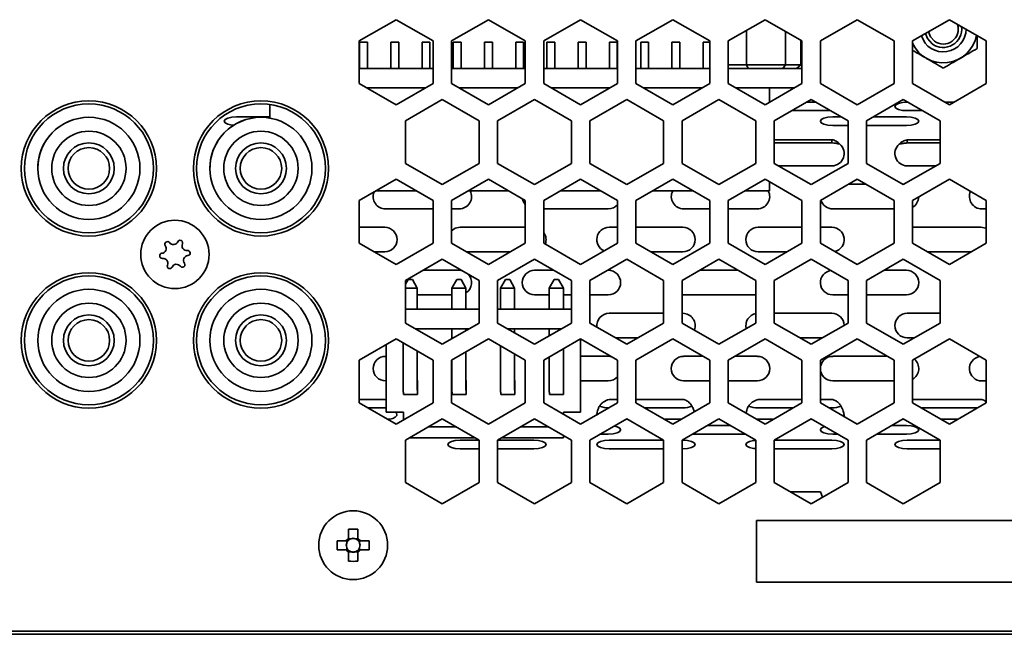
# Model space of a CAD drawing. Header units: millimetres. Extents: x -84 to 806, y -145 to 511.
# Tile 35 of 43: x 737 to 764, y 254 to 270. Entities that reach past the tile are written whole.
import ezdxf

# ---------------------------------------------------------------- set-up
doc = ezdxf.new("R2010")
doc.units = ezdxf.units.MM

msp = doc.modelspace()

# ---------------------------------------------------------------- linework, layer by layer
at = {"color": 7, "linetype": 'Continuous', "lineweight": 35}
for p, q in [((746.0368, 269.8565), (747.0368, 270.4338)), ((747.0368, 270.4338), (748.0368, 269.8565)), ((748.5368, 269.8565), (749.5368, 270.4338)), ((749.5368, 270.4338), (750.5368, 269.8565)), ((751.0368, 269.8565), (752.0368, 270.4338)), ((752.0368, 270.4338), (753.0368, 269.8565)), ((753.5368, 269.8565), (754.5368, 270.4338)), ((754.5368, 270.4338), (755.5368, 269.8565)), ((756.0368, 269.8565), (757.0368, 270.4338)), ((757.0368, 270.4338), (758.0368, 269.8565)), ((758.5368, 269.8565), (759.5368, 270.4338)), ((759.5368, 270.4338), (760.5368, 269.8565)), ((761.0368, 269.8565), (762.0368, 270.4338)), ((762.0368, 270.4338), (763.0368, 269.8565)), ((756.5377, 269.2125), (756.5377, 270.1457)), ((757.5886, 269.2125), (757.5886, 270.1153)), ((746.0368, 268.7018), (746.0368, 269.8565)), ((746.0455, 269.8237), (746.0455, 269.8237)), ((746.0455, 269.8237), (746.2588, 269.8237)), ((746.2588, 269.8237), (746.0455, 269.8237)), ((746.0455, 269.8237), (746.0455, 269.1125)), ((746.2588, 269.8237), (746.2588, 269.8237)), ((746.2588, 269.8237), (746.2588, 269.1125)), ((746.2588, 269.8237), (746.2588, 269.1125)), ((746.8922, 269.8237), (746.8922, 269.8237)), ((746.8922, 269.8237), (747.1055, 269.8237)), ((747.1055, 269.8237), (746.8922, 269.8237)), ((746.8922, 269.8237), (746.8922, 269.1125)), ((747.1055, 269.8237), (747.1055, 269.8237)), ((747.1055, 269.8237), (747.1055, 269.1125)), ((747.1055, 269.8237), (747.1055, 269.1125)), ((747.9522, 269.8237), (747.7388, 269.8237)), ((747.7388, 269.8237), (747.7388, 269.1125)), ((747.7388, 269.8237), (747.7388, 269.8237)), ((747.7388, 269.8237), (747.9522, 269.8237)), ((747.9522, 269.8237), (747.9522, 269.1125)), ((747.9522, 269.8237), (747.9522, 269.8237)), ((747.9522, 269.8237), (747.9522, 269.1125)), ((748.0368, 269.8565), (748.0368, 268.7018)), ((748.5368, 268.7018), (748.5368, 269.8565)), ((748.5855, 269.8237), (748.5855, 269.8237)), ((748.5855, 269.8237), (748.7988, 269.8237)), ((748.7988, 269.8237), (748.5855, 269.8237)), ((748.5855, 269.8237), (748.5855, 269.1125)), ((748.7988, 269.8237), (748.7988, 269.8237)), ((748.7988, 269.8237), (748.7988, 269.1125)), ((748.7988, 269.8237), (748.7988, 269.1125)), ((749.6455, 269.8237), (749.4322, 269.8237)), ((749.4322, 269.8237), (749.4322, 269.1125)), ((749.4322, 269.8237), (749.4322, 269.8237)), ((749.4322, 269.8237), (749.6455, 269.8237)), ((749.6455, 269.8237), (749.6455, 269.1125)), ((749.6455, 269.8237), (749.6455, 269.8237)), ((749.6455, 269.8237), (749.6455, 269.1125)), ((750.4922, 269.8237), (750.2788, 269.8237)), ((750.2788, 269.8237), (750.2788, 269.1125)), ((750.2788, 269.8237), (750.2788, 269.8237)), ((750.2788, 269.8237), (750.4922, 269.8237)), ((750.4922, 269.8237), (750.4922, 269.1125)), ((750.4922, 269.8237), (750.4922, 269.8237)), ((750.4922, 269.8237), (750.4922, 269.1125)), ((750.5368, 269.8565), (750.5368, 268.7018)), ((751.0368, 268.7018), (751.0368, 269.8565)), ((751.1255, 269.8237), (751.1255, 269.8237)), ((751.1255, 269.8237), (751.3388, 269.8237)), ((751.3388, 269.8237), (751.1255, 269.8237)), ((751.1255, 269.8237), (751.1255, 269.1125)), ((751.3388, 269.8237), (751.3388, 269.8237)), ((751.3388, 269.8237), (751.3388, 269.1125)), ((751.3388, 269.8237), (751.3388, 269.1125)), ((751.9722, 269.8237), (751.9722, 269.8237)), ((751.9722, 269.8237), (752.1855, 269.8237)), ((752.1855, 269.8237), (751.9722, 269.8237)), ((751.9722, 269.8237), (751.9722, 269.1125)), ((752.1855, 269.8237), (752.1855, 269.8237)), ((752.1855, 269.8237), (752.1855, 269.1125)), ((752.1855, 269.8237), (752.1855, 269.1125)), ((753.0322, 269.8237), (752.8188, 269.8237)), ((752.8188, 269.8237), (752.8188, 269.1125)), ((752.8188, 269.8237), (752.8188, 269.8237)), ((752.8188, 269.8237), (753.0322, 269.8237)), ((753.0322, 269.8237), (753.0322, 269.1125)), ((753.0322, 269.8237), (753.0322, 269.8237)), ((753.0322, 269.8237), (753.0322, 269.1125)), ((753.0368, 269.8565), (753.0368, 268.7018)), ((753.5368, 268.7018), (753.5368, 269.8565)), ((753.6655, 269.8237), (753.6655, 269.8237)), ((753.6655, 269.8237), (753.8788, 269.8237)), ((753.8788, 269.8237), (753.6655, 269.8237)), ((753.6655, 269.8237), (753.6655, 269.1125)), ((753.8788, 269.8237), (753.8788, 269.8237)), ((753.8788, 269.8237), (753.8788, 269.1125)), ((753.8788, 269.8237), (753.8788, 269.1125)), ((754.7255, 269.8237), (754.5122, 269.8237)), ((754.5122, 269.8237), (754.5122, 269.1125)), ((754.5122, 269.8237), (754.5122, 269.8237)), ((754.5122, 269.8237), (754.7255, 269.8237)), ((754.7255, 269.8237), (754.7255, 269.1125)), ((754.7255, 269.8237), (754.7255, 269.8237)), ((754.7255, 269.8237), (754.7255, 269.1125)), ((755.5368, 269.8237), (755.3588, 269.8237)), ((755.3588, 269.8237), (755.3588, 269.1125)), ((755.3588, 269.8237), (755.3588, 269.8237)), ((755.3588, 269.8237), (755.5368, 269.8237)), ((755.5368, 269.8565), (755.5368, 268.7018)), ((756.0368, 268.7018), (756.0368, 269.8565)), ((758.0044, 269.2125), (758.0044, 269.8752)), ((758.0368, 269.8565), (758.0368, 268.7018)), ((758.5368, 268.7018), (758.5368, 269.8565)), ((760.5368, 269.8565), (760.5368, 268.7018)), ((761.0368, 268.7018), (761.0368, 269.8565)), ((763.0368, 269.8565), (763.0368, 268.7018)), ((748.0368, 269.1125), (746.0368, 269.1125)), ((750.5368, 269.1125), (748.5368, 269.1125)), ((753.0368, 269.1125), (751.0368, 269.1125)), ((755.5368, 269.1125), (753.5368, 269.1125)), ((756.0368, 269.2125), (756.5377, 269.2125)), ((758.0368, 269.1125), (756.0368, 269.1125)), ((756.5377, 269.2125), (757.5886, 269.2125)), ((756.5377, 269.2125), (756.5831, 269.1125)), ((757.5886, 269.2125), (757.5193, 269.1125)), ((757.5886, 269.2125), (758.0044, 269.2125)), ((758.0044, 269.2125), (757.8897, 269.1125)), ((747.0368, 268.1244), (746.0368, 268.7018)), ((747.83, 268.5823), (746.2437, 268.5823)), ((748.0368, 268.7018), (747.0368, 268.1244)), ((749.5368, 268.1244), (748.5368, 268.7018)), ((750.33, 268.5823), (748.7437, 268.5823)), ((750.5368, 268.7018), (749.5368, 268.1244)), ((752.0368, 268.1244), (751.0368, 268.7018)), ((752.83, 268.5823), (751.2437, 268.5823)), ((753.0368, 268.7018), (752.0368, 268.1244)), ((754.5368, 268.1244), (753.5368, 268.7018)), ((755.33, 268.5823), (753.7437, 268.5823)), ((755.5368, 268.7018), (754.5368, 268.1244)), ((757.0368, 268.1244), (756.0368, 268.7018)), ((757.83, 268.5823), (756.2437, 268.5823)), ((758.0368, 268.7018), (757.0368, 268.1244)), ((757.1588, 268.1949), (757.1588, 268.5823)), ((757.1588, 268.1949), (757.1588, 268.5823)), ((759.5368, 268.1244), (758.5368, 268.7018)), ((760.5368, 268.7018), (759.5368, 268.1244)), ((762.0368, 268.1244), (761.0368, 268.7018)), ((763.0368, 268.7018), (762.0368, 268.1244)), ((743.6122, 267.764), (743.6122, 268.1326)), ((747.2868, 267.6914), (748.2868, 268.2688)), ((748.2868, 268.2688), (749.2868, 267.6914)), ((749.7868, 267.6914), (750.7868, 268.2688)), ((750.7868, 268.2688), (751.7868, 267.6914)), ((752.2868, 267.6914), (753.2868, 268.2688)), ((753.2868, 268.2688), (754.2868, 267.6914)), ((754.7868, 267.6914), (755.7868, 268.2688)), ((755.7868, 268.2688), (756.7868, 267.6914)), ((757.2868, 267.6914), (758.2868, 268.2688)), ((758.158, 268.1944), (758.4157, 268.1944)), ((758.2868, 268.2688), (759.2868, 267.6914)), ((759.7868, 267.6914), (760.7868, 268.2688)), ((760.7868, 268.2688), (761.7868, 267.6914)), ((760.8917, 268.1944), (760.9157, 268.1944)), ((761.9157, 268.1944), (762.158, 268.1944)), ((742.7052, 267.7953), (743.6122, 267.7953)), ((757.763, 267.9664), (758.8106, 267.9664)), ((758.871, 267.7953), (759.1068, 267.7953)), ((759.9668, 267.7953), (760.871, 267.7953)), ((760.8917, 267.9664), (761.3106, 267.9664)), ((747.2868, 266.5367), (747.2868, 267.6914)), ((749.2868, 267.6914), (749.2868, 266.5367)), ((749.7868, 266.5367), (749.7868, 267.6914)), ((751.7868, 267.6914), (751.7868, 266.5367)), ((752.2868, 266.5367), (752.2868, 267.6914)), ((754.2868, 267.6914), (754.2868, 266.5367)), ((754.7868, 266.5367), (754.7868, 267.6914)), ((756.7868, 267.6914), (756.7868, 266.5367)), ((757.2868, 266.5367), (757.2868, 267.6914)), ((758.871, 267.5673), (759.2868, 267.5673)), ((759.2868, 267.6914), (759.2868, 266.5367)), ((759.7868, 266.5367), (759.7868, 267.6914)), ((759.7868, 267.5673), (760.871, 267.5673)), ((761.7868, 267.6914), (761.7868, 266.5367)), ((757.2868, 267.1788), (758.8503, 267.1788)), ((757.2868, 267.0909), (758.8503, 267.0909)), ((758.8503, 267.0909), (758.8503, 267.1788)), ((760.8917, 267.1788), (761.7868, 267.1788)), ((760.8917, 267.0909), (760.8917, 267.1788)), ((760.8917, 267.0909), (761.7868, 267.0909)), ((748.2868, 265.9594), (747.2868, 266.5367)), ((749.2868, 266.5367), (748.2868, 265.9594)), ((750.7868, 265.9594), (749.7868, 266.5367)), ((751.7868, 266.5367), (750.7868, 265.9594)), ((753.2868, 265.9594), (752.2868, 266.5367)), ((754.2868, 266.5367), (753.2868, 265.9594)), ((755.7868, 265.9594), (754.7868, 266.5367)), ((756.7868, 266.5367), (755.7868, 265.9594)), ((758.2868, 265.9594), (757.2868, 266.5367)), ((757.4039, 266.4691), (758.8503, 266.4691)), ((759.2868, 266.5367), (758.2868, 265.9594)), ((760.7868, 265.9594), (759.7868, 266.5367)), ((761.7868, 266.5367), (760.7868, 265.9594)), ((760.8917, 266.4691), (761.6698, 266.4691)), ((737.32, 266.4012), (737.32, 266.4012)), ((740.0886, 266.4012), (740.0886, 266.4012)), ((741.9851, 266.4012), (741.9851, 266.4012)), ((744.7537, 266.4012), (744.7537, 266.4012)), ((746.0368, 265.5263), (747.0368, 266.1037)), ((747.0368, 266.1037), (748.0368, 265.5263)), ((748.5368, 265.5263), (749.5368, 266.1037)), ((749.5368, 266.1037), (750.5368, 265.5263)), ((751.0368, 265.5263), (752.0368, 266.1037)), ((752.0368, 266.1037), (753.0368, 265.5263)), ((753.5368, 265.5263), (754.5368, 266.1037)), ((754.5368, 266.1037), (755.5368, 265.5263)), ((756.0368, 265.5263), (757.0368, 266.1037)), ((757.0368, 266.1037), (758.0368, 265.5263)), ((757.1588, 265.7904), (757.1588, 266.0333)), ((757.1588, 265.7904), (757.1588, 266.0333)), ((758.5368, 265.5263), (759.5368, 266.1037)), ((759.3037, 265.9691), (759.7699, 265.9691)), ((759.5368, 266.1037), (760.5368, 265.5263)), ((760.7699, 265.9691), (760.8037, 265.9691)), ((761.0368, 265.5263), (762.0368, 266.1037)), ((762.0368, 266.1037), (763.0368, 265.5263)), ((747.5795, 265.7904), (746.4942, 265.7904)), ((750.0795, 265.7904), (748.9942, 265.7904)), ((752.5795, 265.7904), (751.4942, 265.7904)), ((755.0795, 265.7904), (753.9942, 265.7904)), ((757.1588, 265.7904), (756.4942, 265.7904)), ((757.1588, 265.7904), (757.1588, 265.7904)), ((746.0368, 264.3716), (746.0368, 265.5263)), ((748.0368, 265.5263), (748.0368, 264.3716)), ((748.5368, 264.3716), (748.5368, 265.5263)), ((750.5368, 265.5263), (750.5368, 264.3716)), ((751.0368, 264.3716), (751.0368, 265.5263)), ((753.0368, 265.5263), (753.0368, 264.3716)), ((753.5368, 264.3716), (753.5368, 265.5263)), ((755.5368, 265.5263), (755.5368, 264.3716)), ((756.0368, 264.3716), (756.0368, 265.5263)), ((758.0368, 265.5263), (758.0368, 264.3716)), ((758.5368, 264.3716), (758.5368, 265.5263)), ((760.5368, 265.5263), (760.5368, 264.3716)), ((761.0368, 264.3716), (761.0368, 265.5263)), ((763.0368, 265.5263), (763.0368, 264.3716)), ((746.7467, 265.3025), (748.0368, 265.3025)), ((748.5368, 265.3025), (748.7467, 265.3025)), ((751.0368, 265.3025), (752.7881, 265.3025)), ((754.8296, 265.3025), (755.5368, 265.3025)), ((756.0368, 265.3025), (756.8296, 265.3025)), ((758.871, 265.3025), (760.5368, 265.3025)), ((762.9125, 265.3025), (763.0368, 265.3025)), ((746.0368, 264.8025), (746.7259, 264.8025)), ((748.7674, 264.8025), (750.5368, 264.8025)), ((752.8088, 264.8025), (753.0368, 264.8025)), ((753.5368, 264.8025), (754.8088, 264.8025)), ((756.8503, 264.8025), (758.0368, 264.8025)), ((758.5368, 264.8025), (758.8503, 264.8025)), ((761.0368, 264.8025), (762.8917, 264.8025)), ((747.0368, 263.7943), (746.0368, 264.3716)), ((748.0368, 264.3716), (747.0368, 263.7943)), ((749.5368, 263.7943), (748.5368, 264.3716)), ((750.5368, 264.3716), (749.5368, 263.7943)), ((752.0368, 263.7943), (751.0368, 264.3716)), ((753.0368, 264.3716), (752.0368, 263.7943)), ((754.5368, 263.7943), (753.5368, 264.3716)), ((755.5368, 264.3716), (754.5368, 263.7943)), ((757.0368, 263.7943), (756.0368, 264.3716)), ((758.0368, 264.3716), (757.0368, 263.7943)), ((759.5368, 263.7943), (758.5368, 264.3716)), ((760.5368, 264.3716), (759.5368, 263.7943)), ((762.0368, 263.7943), (761.0368, 264.3716)), ((763.0368, 264.3716), (762.0368, 263.7943)), ((746.4453, 264.1358), (746.7259, 264.1358)), ((748.9453, 264.1358), (750.1283, 264.1358)), ((753.9453, 264.1358), (754.8088, 264.1358)), ((756.8503, 264.1358), (757.6283, 264.1358)), ((761.4453, 264.1358), (762.6283, 264.1358)), ((747.2868, 263.3613), (748.2868, 263.9386)), ((748.2868, 263.9386), (749.2868, 263.3613)), ((749.7868, 263.3613), (750.7868, 263.9386)), ((750.7868, 263.9386), (751.7868, 263.3613)), ((752.2868, 263.3613), (753.2868, 263.9386)), ((753.2868, 263.9386), (754.2868, 263.3613)), ((754.7868, 263.3613), (755.7868, 263.9386)), ((755.7868, 263.9386), (756.7868, 263.3613)), ((757.2868, 263.3613), (758.2868, 263.9386)), ((758.2868, 263.9386), (759.2868, 263.3613)), ((759.7868, 263.3613), (760.7868, 263.9386)), ((760.7868, 263.9386), (761.7868, 263.3613)), ((747.7623, 263.6358), (748.7467, 263.6358)), ((748.8295, 263.6253), (748.7467, 263.6358)), ((750.7881, 263.6358), (751.3114, 263.6358)), ((752.7623, 263.6358), (752.7881, 263.6358)), ((755.2623, 263.6358), (756.3114, 263.6358)), ((760.2623, 263.6358), (760.871, 263.6358)), ((747.3619, 263.3889), (747.2868, 263.2576)), ((747.2868, 262.2066), (747.2868, 263.3613)), ((747.3619, 263.3889), (747.4752, 263.3889)), ((747.4752, 263.3889), (747.3619, 263.3889)), ((747.3619, 263.3889), (747.3619, 263.3889)), ((747.6085, 263.1555), (747.4752, 263.3889)), ((747.4752, 263.3889), (747.4752, 263.3889)), ((747.6085, 263.1555), (747.4752, 263.3889)), ((748.6819, 263.3889), (748.5485, 263.1555)), ((748.6819, 263.3889), (748.7952, 263.3889)), ((748.7952, 263.3889), (748.6819, 263.3889)), ((748.6819, 263.3889), (748.6819, 263.3889)), ((748.9285, 263.1555), (748.7952, 263.3889)), ((748.7952, 263.3889), (748.7952, 263.3889)), ((748.9285, 263.1555), (748.7952, 263.3889)), ((749.2868, 263.3613), (749.2868, 262.2066)), ((749.7868, 262.2066), (749.7868, 263.3613)), ((750.0019, 263.3889), (749.8685, 263.1555)), ((750.0019, 263.3889), (750.1152, 263.3889)), ((750.1152, 263.3889), (750.0019, 263.3889)), ((750.0019, 263.3889), (750.0019, 263.3889)), ((750.2485, 263.1555), (750.1152, 263.3889)), ((750.1152, 263.3889), (750.1152, 263.3889)), ((750.2485, 263.1555), (750.1152, 263.3889)), ((751.1885, 263.1555), (751.3219, 263.3889)), ((751.3219, 263.3889), (751.4352, 263.3889)), ((751.4352, 263.3889), (751.3219, 263.3889)), ((751.3219, 263.3889), (751.3219, 263.3889)), ((751.4352, 263.3889), (751.4352, 263.3889)), ((751.5685, 263.1555), (751.4352, 263.3889)), ((751.5685, 263.1555), (751.4352, 263.3889)), ((751.7868, 263.3613), (751.7868, 262.2066)), ((752.2868, 262.2066), (752.2868, 263.3613)), ((754.2868, 263.3613), (754.2868, 262.2066)), ((754.7868, 262.2066), (754.7868, 263.3613)), ((756.7868, 263.3613), (756.7868, 262.2066)), ((757.2868, 262.2066), (757.2868, 263.3613)), ((759.2868, 263.3613), (759.2868, 262.2066)), ((759.7868, 262.2066), (759.7868, 263.3613)), ((761.7868, 263.3613), (761.7868, 262.2066)), ((747.6085, 263.1555), (747.2868, 263.1555)), ((747.6085, 263.1555), (747.6085, 263.1555)), ((747.6085, 263.1555), (747.6085, 262.5823)), ((747.6085, 263.1555), (747.6085, 262.5823)), ((747.6085, 262.9691), (748.5485, 262.9691)), ((748.5485, 263.1555), (748.5485, 262.5823)), ((748.9285, 263.1555), (748.5485, 263.1555)), ((748.9285, 263.1555), (748.9285, 262.5823)), ((748.9285, 263.1555), (748.9285, 263.1555)), ((748.9285, 263.1555), (748.9285, 262.5823)), ((750.2485, 263.1555), (749.8685, 263.1555)), ((749.8685, 263.1555), (749.8685, 262.5823)), ((750.2485, 263.1555), (750.2485, 263.1555)), ((750.2485, 263.1555), (750.2485, 262.5823)), ((750.2485, 263.1555), (750.2485, 262.5823)), ((750.7881, 262.9691), (751.1885, 262.9691)), ((751.1885, 263.1555), (751.1885, 262.5823)), ((751.5685, 263.1555), (751.1885, 263.1555)), ((751.5685, 263.1555), (751.5685, 263.1555)), ((751.5685, 263.1555), (751.5685, 262.5823)), ((751.5685, 263.1555), (751.5685, 262.5823)), ((751.5685, 262.9691), (751.7868, 262.9691)), ((752.2868, 262.9691), (752.7881, 262.9691)), ((754.7868, 262.9719), (754.8296, 262.9691)), ((754.8296, 262.9691), (756.7868, 262.9691)), ((758.871, 262.9691), (759.2868, 262.9691)), ((759.7868, 262.9691), (760.871, 262.9691)), ((747.2868, 262.5823), (749.2868, 262.5823)), ((749.7868, 262.5823), (751.2035, 262.5823)), ((751.2035, 262.5823), (751.7868, 262.5823)), ((752.8088, 262.4691), (754.2868, 262.4691)), ((754.7868, 262.4691), (754.8088, 262.4691)), ((757.2868, 262.4691), (758.8503, 262.4691)), ((760.8917, 262.4691), (761.7868, 262.4691)), ((748.2868, 261.6292), (747.2868, 262.2066)), ((749.2868, 262.2066), (748.2868, 261.6292)), ((750.7868, 261.6292), (749.7868, 262.2066)), ((751.7868, 262.2066), (750.7868, 261.6292)), ((753.2868, 261.6292), (752.2868, 262.2066)), ((754.2868, 262.2066), (753.2868, 261.6292)), ((755.7868, 261.6292), (754.7868, 262.2066)), ((756.7868, 262.2066), (755.7868, 261.6292)), ((758.2868, 261.6292), (757.2868, 262.2066)), ((759.2868, 262.2066), (758.2868, 261.6292)), ((760.7868, 261.6292), (759.7868, 262.2066)), ((761.7868, 262.2066), (760.7868, 261.6292)), ((747.56, 262.0489), (749.0137, 262.0489)), ((747.6085, 262.0489), (747.6085, 262.0208)), ((747.6085, 262.0489), (747.6085, 262.0208)), ((748.5485, 262.0489), (748.5485, 261.7803)), ((748.9285, 262.0489), (748.9285, 261.9997)), ((748.9285, 262.0489), (748.9285, 261.9997)), ((750.06, 262.0489), (751.2035, 262.0489)), ((750.2485, 262.0489), (750.2485, 261.94)), ((750.2485, 262.0489), (750.2485, 261.94)), ((751.1885, 262.0489), (751.1885, 261.8612)), ((751.2035, 262.0489), (751.5137, 262.0489)), ((737.32, 261.736), (737.32, 261.736)), ((740.0886, 261.736), (740.0886, 261.736)), ((741.9851, 261.736), (741.9851, 261.736)), ((744.7537, 261.736), (744.7537, 261.736)), ((746.0368, 261.1962), (747.0368, 261.7736)), ((747.0368, 261.7736), (748.0368, 261.1962)), ((747.2285, 261.6629), (747.2285, 260.9322)), ((748.5368, 261.1962), (749.5368, 261.7736)), ((749.5368, 261.7736), (750.5368, 261.1962)), ((751.0368, 261.1962), (752.0368, 261.7736)), ((752.0352, 261.7726), (752.0352, 259.7889)), ((752.0352, 261.7726), (752.0352, 259.7889)), ((752.0368, 261.7736), (753.0368, 261.1962)), ((752.9868, 261.8025), (753.5869, 261.8025)), ((753.5368, 261.1962), (754.5368, 261.7736)), ((754.5368, 261.7736), (755.5368, 261.1962)), ((756.0368, 261.1962), (757.0368, 261.7736)), ((757.0368, 261.7736), (758.0368, 261.1962)), ((757.9868, 261.8025), (758.5869, 261.8025)), ((758.5368, 261.1962), (759.5368, 261.7736)), ((759.5368, 261.7736), (760.5368, 261.1962)), ((760.8917, 261.8025), (761.0869, 261.8025)), ((761.0368, 261.1962), (762.0368, 261.7736)), ((762.0368, 261.7736), (763.0368, 261.1962)), ((746.7685, 261.6187), (746.7685, 259.7889)), ((747.6085, 261.4435), (747.6085, 260.9322)), ((747.6085, 261.4435), (747.6085, 260.8789)), ((748.9285, 261.4224), (748.9285, 260.9322)), ((748.9285, 261.4224), (748.9285, 260.8789)), ((749.8685, 261.5821), (749.8685, 260.9322)), ((750.2485, 261.3627), (750.2485, 260.9322)), ((750.2485, 261.3627), (750.2485, 260.8789)), ((751.5685, 261.5032), (751.5685, 260.9322)), ((751.5685, 261.5032), (751.5685, 260.8789)), ((746.0368, 260.0415), (746.0368, 261.1962)), ((746.7467, 261.3025), (746.7685, 261.3025)), ((748.0368, 261.1962), (748.0368, 260.0415)), ((748.5368, 260.0415), (748.5368, 261.1962)), ((748.5485, 261.203), (748.5485, 260.9322)), ((750.5368, 261.1962), (750.5368, 260.0415)), ((751.0368, 260.0415), (751.0368, 261.1962)), ((751.1885, 261.2838), (751.1885, 260.9322)), ((752.0352, 261.3025), (752.7881, 261.3025)), ((752.8709, 261.292), (752.7881, 261.3025)), ((753.0368, 261.1911), (753.0263, 261.2023)), ((753.0368, 261.1962), (753.0368, 260.0415)), ((753.5368, 260.0415), (753.5368, 261.1962)), ((754.8296, 261.3025), (755.3528, 261.3025)), ((755.5368, 261.1962), (755.5368, 260.0415)), ((756.0368, 260.0415), (756.0368, 261.1962)), ((756.2208, 261.3025), (756.8296, 261.3025)), ((758.0368, 261.1962), (758.0368, 260.0415)), ((758.5368, 260.0415), (758.5368, 261.1962)), ((758.871, 261.3025), (760.3528, 261.3025)), ((760.5368, 261.1962), (760.5368, 260.0415)), ((761.0368, 260.0415), (761.0368, 261.1962)), ((763.0368, 261.1962), (763.0368, 260.0415)), ((747.6085, 260.9322), (747.6085, 260.3821)), ((747.6085, 260.8789), (747.6085, 260.6455)), ((748.9285, 260.9322), (748.9285, 260.3821)), ((748.9285, 260.8789), (748.9285, 260.6455)), ((750.2485, 260.9322), (750.2485, 260.3821)), ((750.2485, 260.8789), (750.2485, 260.6455)), ((751.5685, 260.9322), (751.5685, 260.3821)), ((751.5685, 260.8789), (751.5685, 260.6455)), ((746.7467, 260.6358), (746.7685, 260.6358)), ((747.6085, 260.6455), (747.6085, 260.6455)), ((747.6085, 260.6455), (747.6085, 260.3821)), ((747.6119, 260.6455), (747.6085, 260.6455)), ((747.6119, 260.6455), (747.6119, 260.3821)), ((747.6119, 260.6455), (747.6119, 260.6455)), ((748.9285, 260.6455), (748.9285, 260.6455)), ((748.9285, 260.6455), (748.9285, 260.3821)), ((748.9319, 260.6455), (748.9285, 260.6455)), ((748.9319, 260.6455), (748.9319, 260.3821)), ((748.9319, 260.6455), (748.9319, 260.6455)), ((750.2485, 260.6455), (750.2485, 260.6455)), ((750.2485, 260.6455), (750.2485, 260.3821)), ((750.2519, 260.6455), (750.2485, 260.6455)), ((750.2519, 260.6455), (750.2519, 260.3821)), ((750.2519, 260.6455), (750.2519, 260.6455)), ((751.5685, 260.6455), (751.5685, 260.6455)), ((751.5685, 260.6455), (751.5685, 260.3821)), ((751.5719, 260.6455), (751.5685, 260.6455)), ((751.5719, 260.6455), (751.5719, 260.6455)), ((751.5719, 260.6455), (751.5719, 260.3821)), ((752.0352, 260.6358), (752.7881, 260.6358)), ((754.8296, 260.6358), (755.5368, 260.6358)), ((756.0368, 260.6358), (756.8296, 260.6358)), ((758.871, 260.6358), (760.5368, 260.6358)), ((762.9125, 260.6358), (763.0368, 260.6358)), ((747.2285, 260.3303), (747.2319, 260.3303)), ((747.2319, 260.2655), (747.2319, 260.3303)), ((747.6085, 260.3821), (747.6119, 260.3821)), ((747.6119, 260.2655), (747.6119, 260.3821)), ((748.5485, 260.3303), (748.5519, 260.3303)), ((748.5519, 260.2655), (748.5519, 260.3303)), ((748.9285, 260.3821), (748.9319, 260.3821)), ((748.9319, 260.2655), (748.9319, 260.3821)), ((749.8685, 260.3303), (749.8719, 260.3303)), ((749.8719, 260.2655), (749.8719, 260.3303)), ((750.2485, 260.3821), (750.2519, 260.3821)), ((750.2519, 260.2655), (750.2519, 260.3821)), ((751.1885, 260.3303), (751.1919, 260.3303)), ((751.1919, 260.2655), (751.1919, 260.3303)), ((751.5685, 260.3821), (751.5719, 260.3821)), ((751.5719, 260.2655), (751.5719, 260.3821)), ((746.0368, 260.1358), (746.7259, 260.1358)), ((747.0368, 259.4642), (746.0368, 260.0415)), ((746.7259, 260.1358), (746.7685, 260.1201)), ((748.0368, 260.0415), (747.0368, 259.4642)), ((747.6119, 260.2655), (747.2319, 260.2655)), ((747.6119, 260.2655), (747.6119, 260.2655)), ((749.5368, 259.4642), (748.5368, 260.0415)), ((748.9319, 260.2655), (748.5519, 260.2655)), ((748.9319, 260.2655), (748.9319, 260.2655)), ((750.5368, 260.0415), (749.5368, 259.4642)), ((750.2519, 260.2655), (749.8719, 260.2655)), ((750.2519, 260.2655), (750.2519, 260.2655)), ((752.0368, 259.4642), (751.0368, 260.0415)), ((751.5719, 260.2655), (751.1919, 260.2655)), ((751.5719, 260.2655), (751.5719, 260.2655)), ((753.0368, 260.0415), (752.0368, 259.4642)), ((752.8088, 260.1358), (753.0368, 260.1358)), ((753.5368, 260.1358), (754.8088, 260.1358)), ((754.5368, 259.4642), (753.5368, 260.0415)), ((755.5368, 260.0415), (754.5368, 259.4642)), ((757.0368, 259.4642), (756.0368, 260.0415)), ((756.8503, 260.1358), (758.0368, 260.1358)), ((758.0368, 260.0415), (757.0368, 259.4642)), ((758.5368, 260.1358), (758.8503, 260.1358)), ((759.5368, 259.4642), (758.5368, 260.0415)), ((760.5368, 260.0415), (759.5368, 259.4642)), ((761.0368, 260.1358), (762.8917, 260.1358)), ((762.0368, 259.4642), (761.0368, 260.0415)), ((763.0368, 260.0415), (762.0368, 259.4642)), ((746.7259, 259.9078), (746.2684, 259.9078)), ((746.7685, 259.9088), (746.7259, 259.9078)), ((747.2352, 259.7889), (746.7685, 259.7889)), ((747.2352, 259.5787), (747.2352, 259.7889)), ((752.0352, 259.7889), (751.5685, 259.7889)), ((751.5685, 259.7345), (751.5685, 259.7889)), ((751.5685, 259.7889), (751.5685, 259.7889)), ((751.5685, 259.7889), (751.5685, 259.7345)), ((752.0352, 259.7889), (752.0352, 259.7889)), ((754.8088, 259.9078), (753.7684, 259.9078)), ((757.8053, 259.9078), (756.8503, 259.9078)), ((758.8503, 259.9078), (758.7684, 259.9078)), ((762.8053, 259.9078), (761.2684, 259.9078)), ((747.2868, 259.0312), (748.2868, 259.6085)), ((748.2868, 259.6085), (749.2868, 259.0312)), ((749.7868, 259.0312), (750.7868, 259.6085)), ((750.7868, 259.6085), (751.7868, 259.0312)), ((752.2868, 259.0312), (753.2868, 259.6085)), ((753.2628, 259.5946), (753.3109, 259.5946)), ((753.2868, 259.6085), (754.2868, 259.0312)), ((754.3109, 259.5946), (754.7628, 259.5946)), ((754.7868, 259.0312), (755.7868, 259.6085)), ((755.7868, 259.6085), (756.7868, 259.0312)), ((756.8094, 259.5955), (756.8503, 259.5946)), ((756.8503, 259.5946), (757.2628, 259.5946)), ((757.2868, 259.0312), (758.2868, 259.6085)), ((758.2628, 259.5946), (758.3109, 259.5946)), ((758.2868, 259.6085), (759.2868, 259.0312)), ((759.7868, 259.0312), (760.7868, 259.6085)), ((760.7752, 259.6018), (760.8039, 259.5986)), ((760.7868, 259.6085), (761.7868, 259.0312)), ((761.8109, 259.5946), (762.2628, 259.5946)), ((748.6673, 259.3889), (747.9064, 259.3889)), ((751.1673, 259.3889), (750.4064, 259.3889)), ((755.4666, 259.4236), (756.1071, 259.4236)), ((760.4666, 259.4236), (760.871, 259.4236)), ((747.2868, 257.8765), (747.2868, 259.0312)), ((749.1869, 259.0889), (747.3868, 259.0889)), ((748.7674, 259.0246), (749.2868, 259.0246)), ((749.2868, 259.0312), (749.2868, 257.8765)), ((749.7868, 257.8765), (749.7868, 259.0312)), ((749.7868, 259.0246), (750.7674, 259.0246)), ((751.5685, 259.0889), (749.8868, 259.0889)), ((751.5685, 259.1572), (751.5685, 259.0889)), ((751.5685, 259.0889), (751.5685, 259.1572)), ((751.5685, 259.0889), (751.5685, 259.0889)), ((751.7868, 259.0312), (751.7868, 257.8765)), ((752.2868, 257.8765), (752.2868, 259.0312)), ((752.5716, 259.1956), (752.7881, 259.1956)), ((752.8088, 259.0246), (754.2868, 259.0246)), ((754.2868, 259.0312), (754.2868, 257.8765)), ((754.7868, 257.8765), (754.7868, 259.0312)), ((754.7868, 259.0246), (754.8088, 259.0246)), ((755.0716, 259.1956), (756.502, 259.1956)), ((756.7868, 259.0312), (756.7868, 257.8765)), ((757.2868, 257.8765), (757.2868, 259.0312)), ((757.2868, 259.0246), (758.8503, 259.0246)), ((758.871, 259.1956), (759.002, 259.1956)), ((759.2868, 259.0312), (759.2868, 257.8765)), ((759.7868, 257.8765), (759.7868, 259.0312)), ((760.0716, 259.1956), (760.871, 259.1956)), ((760.8917, 259.0246), (761.7868, 259.0246)), ((761.7868, 259.0312), (761.7868, 257.8765)), ((748.7674, 258.7966), (749.2868, 258.7966)), ((749.7868, 258.7966), (750.7674, 258.7966)), ((752.8088, 258.7966), (754.2868, 258.7966)), ((754.7868, 258.7966), (754.8088, 258.7966)), ((757.2868, 258.7966), (758.8503, 258.7966)), ((760.8917, 258.7966), (761.7868, 258.7966)), ((748.2868, 257.2991), (747.2868, 257.8765)), ((749.2868, 257.8765), (748.2868, 257.2991)), ((750.7868, 257.2991), (749.7868, 257.8765)), ((751.7868, 257.8765), (750.7868, 257.2991)), ((753.2868, 257.2991), (752.2868, 257.8765)), ((754.2868, 257.8765), (753.2868, 257.2991)), ((755.7868, 257.2991), (754.7868, 257.8765)), ((756.7868, 257.8765), (755.7868, 257.2991)), ((758.2868, 257.2991), (757.2868, 257.8765)), ((757.7152, 257.6291), (758.5452, 257.6291)), ((759.2868, 257.8765), (758.2868, 257.2991)), ((758.5996, 257.4797), (758.5452, 257.6291)), ((760.7868, 257.2991), (759.7868, 257.8765)), ((761.7868, 257.8765), (760.7868, 257.2991)), ((756.8045, 255.1791), (756.8045, 256.8458)), ((756.8045, 256.8458), (774.4712, 256.8458)), ((745.7468, 256.6146), (745.7468, 256.3674)), ((745.9935, 256.3674), (745.9935, 256.6146)), ((745.6819, 256.3025), (745.4347, 256.3025)), ((745.6943, 256.3025), (745.6943, 256.2377)), ((745.8116, 256.355), (745.7468, 256.355)), ((745.9935, 256.355), (745.9288, 256.355)), ((746.046, 256.2377), (746.046, 256.3025)), ((746.3056, 256.3025), (746.0584, 256.3025)), ((745.4347, 256.0558), (745.6819, 256.0558)), ((745.6943, 256.1205), (745.6943, 256.0558)), ((746.046, 256.0558), (746.046, 256.1205)), ((746.0584, 256.0558), (746.3056, 256.0558)), ((745.7468, 256.0033), (745.8116, 256.0033)), ((745.7468, 255.9909), (745.7468, 255.7437)), ((745.9288, 256.0033), (745.9935, 256.0033)), ((745.9935, 255.7437), (745.9935, 255.9909)), ((774.4712, 255.1791), (756.8045, 255.1791)), ((777.8035, 253.8458), (632.6035, 253.8458)), ((777.6246, 253.7625), (632.7824, 253.7625))]:
    msp.add_line(p, q, dxfattribs=at)
at = {"color": 7, "linetype": 'Continuous', "lineweight": 35, "flags": 128}
for points in [[(761.5723, 269.7775), (761.4413, 269.9221), (761.3852, 270.0576)], [(761.5723, 269.7775), (761.4413, 269.9221), (761.3852, 270.0576)], [(761.628, 269.8526), (761.5215, 269.9702), (761.4702, 270.1067)], [(761.628, 269.8526), (761.5215, 269.9702), (761.4702, 270.1067)], [(760.8917, 268.1944), (760.7642, 268.1857), (760.656, 268.161), (760.5838, 268.124), (760.5584, 268.0804), (760.5838, 268.0367), (760.656, 267.9997), (760.7642, 267.975), (760.8917, 267.9664)], [(742.7052, 267.7953), (742.5777, 267.7867), (742.4695, 267.762), (742.3973, 267.725), (742.3719, 267.6813), (742.3973, 267.6377), (742.4695, 267.6007), (742.5777, 267.576), (742.6284, 267.5704)], [(758.871, 267.7953), (758.7435, 267.7867), (758.6353, 267.762), (758.5631, 267.725), (758.5377, 267.6813), (758.5631, 267.6377), (758.6353, 267.6007), (758.7435, 267.576), (758.871, 267.5673)], [(760.871, 267.5673), (760.9986, 267.576), (761.1067, 267.6007), (761.179, 267.6377), (761.2044, 267.6813), (761.179, 267.725), (761.1067, 267.762), (760.9986, 267.7867), (760.871, 267.7953)], [(750.4614, 265.5699), (750.4802, 265.5082), (750.5368, 265.4168)], [(748.7674, 264.8025), (748.6398, 264.7771), (748.5368, 264.7099)], [(763.0368, 264.7692), (763.0193, 264.7771), (762.8917, 264.8025)], [(747.2285, 260.9322), (747.2285, 260.8387), (747.2285, 260.747), (747.2285, 260.6589), (747.2285, 260.5763), (747.2285, 260.5007), (747.2285, 260.4337), (747.2285, 260.3765), (747.2285, 260.3303)], [(748.5485, 260.9322), (748.5485, 260.8387), (748.5485, 260.747), (748.5485, 260.6589), (748.5485, 260.5763), (748.5485, 260.5007), (748.5485, 260.4337), (748.5485, 260.3765), (748.5485, 260.3303)], [(749.8685, 260.9322), (749.8685, 260.8387), (749.8685, 260.747), (749.8685, 260.6589), (749.8685, 260.5763), (749.8685, 260.5007), (749.8685, 260.4337), (749.8685, 260.3765), (749.8685, 260.3303)], [(751.1885, 260.9322), (751.1885, 260.8387), (751.1885, 260.747), (751.1885, 260.6589), (751.1885, 260.5763), (751.1885, 260.5007), (751.1885, 260.4337), (751.1885, 260.3765), (751.1885, 260.3303)], [(759.1698, 259.6761), (759.1703, 259.6767), (759.182, 259.6973)], [(752.7881, 259.1956), (752.9157, 259.2043), (753.0238, 259.229), (753.0961, 259.266), (753.1215, 259.3096), (753.0961, 259.3532), (753.0238, 259.3902), (752.9437, 259.4104)], [(758.6545, 259.3963), (758.6353, 259.3902), (758.5631, 259.3532), (758.5377, 259.3096), (758.5631, 259.266), (758.6353, 259.229), (758.7435, 259.2043), (758.871, 259.1956)], [(760.871, 259.1956), (760.9986, 259.2043), (761.1067, 259.229), (761.179, 259.266), (761.2044, 259.3096), (761.179, 259.3532), (761.1067, 259.3902), (760.9986, 259.4149), (760.871, 259.4236)], [(748.7674, 259.0246), (748.6398, 259.0159), (748.5317, 258.9912), (748.4594, 258.9542), (748.4341, 258.9106), (748.4594, 258.8669), (748.5317, 258.83), (748.6398, 258.8052), (748.7674, 258.7966)], [(750.7674, 258.7966), (750.895, 258.8052), (751.0031, 258.83), (751.0754, 258.8669), (751.1007, 258.9106), (751.0754, 258.9542), (751.0031, 258.9912), (750.895, 259.0159), (750.7674, 259.0246)], [(752.8088, 259.0246), (752.6813, 259.0159), (752.5731, 258.9912), (752.5009, 258.9542), (752.4755, 258.9106), (752.5009, 258.8669), (752.5731, 258.83), (752.6813, 258.8052), (752.8088, 258.7966)], [(754.8088, 258.7966), (754.9364, 258.8052), (755.0445, 258.83), (755.1168, 258.8669), (755.1422, 258.9106), (755.1168, 258.9542), (755.0445, 258.9912), (754.9364, 259.0159), (754.8088, 259.0246)], [(756.7868, 259.0225), (756.7227, 259.0159), (756.6146, 258.9912), (756.5423, 258.9542), (756.517, 258.9106), (756.5423, 258.8669), (756.6146, 258.83), (756.7227, 258.8052), (756.7868, 258.7986)], [(758.8503, 258.7966), (758.9779, 258.8052), (759.086, 258.83), (759.1583, 258.8669), (759.1836, 258.9106), (759.1583, 258.9542), (759.086, 258.9912), (758.9779, 259.0159), (758.8503, 259.0246)], [(760.8917, 259.0246), (760.7642, 259.0159), (760.656, 258.9912), (760.5838, 258.9542), (760.5584, 258.9106), (760.5838, 258.8669), (760.656, 258.83), (760.7642, 258.8052), (760.8917, 258.7966)]]:
    msp.add_lwpolyline(points, dxfattribs=at)
at = {"color": 7, "linetype": 'Continuous', "lineweight": 35}
for centre, radius in [((738.7035, 266.3991), 1.8333), ((743.3702, 266.3991), 1.8333), ((741.0368, 264.0658), 0.9271), ((738.7035, 261.7325), 1.8333), ((743.3702, 261.7325), 1.8333), ((745.8702, 256.1791), 0.9333)]:
    msp.add_circle(centre, radius, dxfattribs=at)
for centre, radius, start, end in [((761.8702, 270.1791), 0.619, 197.19101, 0), ((761.8702, 270.1791), 0.5, 233.43237, 7.43211), ((761.8702, 270.1791), 0.5, 233.43237, 7.43211), ((761.8702, 270.1791), 0.4065, 233.43237, 18.38526), ((761.8702, 270.1791), 0.4065, 233.43237, 18.38526), ((761.8702, 270.1791), 0.9167, 204.61998, 349.36219), ((738.7043, 266.4012), 1.7484, 90, 270), ((738.7043, 266.4012), 1.7484, 90, 270), ((738.7043, 266.4012), 1.7484, 270, 90), ((738.7043, 266.4012), 1.7484, 270, 90), ((743.3694, 266.4012), 1.7484, 90, 270), ((743.3694, 266.4012), 1.7484, 90, 270), ((743.3694, 266.4012), 1.7484, 270, 90), ((743.3694, 266.4012), 1.7484, 270, 90), ((738.7043, 266.4012), 1.3843, 90, 270), ((738.7043, 266.4012), 1.3843, 90, 181.82673), ((738.7043, 266.4012), 1.3843, 270, 90), ((738.7043, 266.4012), 1.3843, 270, 90), ((743.3694, 266.4012), 1.3843, 90, 270), ((743.3694, 266.4012), 1.3843, 90, 181.82673), ((743.3694, 266.4012), 1.3843, 270, 90), ((743.3694, 266.4012), 1.3843, 270, 90), ((738.7043, 266.4012), 1.0075, 90, 270), ((738.7043, 266.4012), 1.0075, 90, 180), ((738.7043, 266.4012), 1.0075, 270, 90), ((738.7043, 266.4012), 1.0075, 0, 90), ((743.3694, 266.4012), 1.0075, 90, 270), ((743.3694, 266.4012), 1.0075, 90, 180), ((743.3694, 266.4012), 1.0075, 270, 90), ((743.3694, 266.4012), 1.0075, 0, 90), ((738.7043, 266.4012), 0.69, 90, 270), ((738.7043, 266.4012), 0.563, 90, 180), ((738.7043, 266.4012), 0.563, 0, 180), ((738.7043, 266.4012), 0.69, 270, 90), ((738.7043, 266.4012), 0.563, 360, 90), ((743.3694, 266.4012), 0.69, 90, 270), ((743.3694, 266.4012), 0.563, 90, 180), ((743.3694, 266.4012), 0.563, 0, 180), ((743.3694, 266.4012), 0.69, 270, 90), ((743.3694, 266.4012), 0.563, 360, 90), ((758.8503, 266.8025), 0.3333, 270, 49.46545), ((760.8917, 266.8025), 0.3333, 130.53455, 270), ((738.7043, 266.4012), 0.563, 180, 270), ((738.7043, 266.4012), 0.563, 270, 360), ((743.3694, 266.4012), 0.563, 180, 270), ((743.3694, 266.4012), 0.563, 270, 360), ((746.7467, 265.6358), 0.3333, 158.70104, 270), ((748.7467, 265.6358), 0.3333, 270, 27.63527), ((754.8296, 265.6358), 0.3333, 152.36473, 270), ((756.8296, 265.6358), 0.3333, 270, 27.63525), ((762.9125, 265.6358), 0.3333, 155.61265, 270), ((752.7881, 265.6358), 0.3333, 270, 318.25659), ((758.871, 265.6358), 0.3333, 197.4699, 270), ((760.871, 265.6358), 0.3333, 299.82963, 357.78841), ((746.7259, 264.4691), 0.3333, 270, 90), ((750.7674, 264.4691), 0.3333, 338.67958, 36.06869), ((752.8088, 264.4691), 0.3333, 90, 246.5287), ((754.8088, 264.4691), 0.3333, 270, 90), ((756.8503, 264.4691), 0.3333, 90, 270), ((758.8503, 264.4691), 0.3333, 283.66019, 90), ((740.6714, 264.2273), 0.131, 276.15168, 36.15168), ((740.8327, 264.3452), 0.0688, 36.15168, 216.15168), ((740.994, 264.4631), 0.131, 216.15168, 336.15168), ((741.1767, 264.3823), 0.0688, 336.15168, 156.15168), ((741.3595, 264.3015), 0.131, 156.15168, 276.15168), ((740.6928, 264.0287), 0.0688, 96.15168, 276.15168), ((741.4023, 263.9042), 0.131, 96.15168, 216.15168), ((741.3809, 264.1029), 0.0688, 276.15168, 96.15168), ((740.7142, 263.8301), 0.131, 336.15168, 96.15168), ((740.8969, 263.7493), 0.0688, 156.15168, 336.15168), ((741.0796, 263.6685), 0.131, 36.15168, 156.15168), ((741.241, 263.7864), 0.0688, 216.15168, 36.15168), ((748.7467, 263.3025), 0.3333, 303.06519, 44.38379), ((750.7881, 263.3025), 0.3333, 90, 270), ((752.7881, 263.3025), 0.3333, 270, 90), ((758.871, 263.3025), 0.3333, 99.05396, 270), ((760.871, 263.3025), 0.3333, 270, 90), ((738.7043, 261.736), 1.7484, 90, 270), ((738.7043, 261.736), 1.7484, 90, 270), ((738.7043, 261.736), 1.7484, 270, 90), ((738.7043, 261.736), 1.7484, 270, 90), ((743.3694, 261.736), 1.7484, 90, 270), ((743.3694, 261.736), 1.7484, 90, 270), ((743.3694, 261.736), 1.7484, 270, 90), ((743.3694, 261.736), 1.7484, 270, 90), ((738.7043, 261.736), 1.3843, 90, 270), ((738.7043, 261.736), 1.3843, 90, 270), ((738.7043, 261.736), 1.3843, 270, 90), ((738.7043, 261.736), 1.3843, 270, 90), ((743.3694, 261.736), 1.3843, 90, 270), ((743.3694, 261.736), 1.3843, 90, 270), ((743.3694, 261.736), 1.3843, 270, 90), ((743.3694, 261.736), 1.3843, 270, 90), ((738.7043, 261.736), 1.0075, 90, 270), ((738.7043, 261.736), 1.0075, 90, 180), ((738.7043, 261.736), 1.0075, 270, 90), ((738.7043, 261.736), 1.0075, 0, 90), ((743.3694, 261.736), 1.0075, 90, 270), ((743.3694, 261.736), 1.0075, 90, 180), ((743.3694, 261.736), 1.0075, 270, 90), ((743.3694, 261.736), 1.0075, 0, 90), ((738.7043, 261.736), 0.69, 90, 270), ((738.7043, 261.736), 0.69, 270, 90), ((743.3694, 261.736), 0.69, 90, 270), ((743.3694, 261.736), 0.69, 270, 90), ((752.8088, 262.1358), 0.3333, 90, 186.80485), ((754.8088, 262.1358), 0.3333, 338.67958, 90), ((756.8503, 262.1358), 0.3333, 100.9761, 193.79169), ((758.8503, 262.1358), 0.3333, 1.90924, 90), ((760.8917, 262.1358), 0.3333, 90, 270), ((738.7043, 261.736), 0.563, 90, 180), ((738.7043, 261.736), 0.563, 0, 180), ((738.7043, 261.736), 0.563, 360, 90), ((743.3694, 261.736), 0.563, 90, 180), ((743.3694, 261.736), 0.563, 0, 180), ((743.3694, 261.736), 0.563, 360, 90), ((738.7043, 261.736), 0.563, 180, 270), ((738.7043, 261.736), 0.563, 270, 360), ((743.3694, 261.736), 0.563, 180, 270), ((743.3694, 261.736), 0.563, 270, 360), ((746.7467, 260.9691), 0.3333, 90, 270), ((754.8296, 260.9691), 0.3333, 90, 270), ((756.8296, 260.9691), 0.3333, 270, 90), ((758.871, 260.9691), 0.3333, 90, 270), ((760.871, 260.9691), 0.3333, 299.82963, 49.95659), ((762.9125, 260.9691), 0.3333, 99.05396, 270), ((752.7881, 260.9691), 0.3333, 270, 318.25659), ((752.7875, 260.5879), 0.6804, 249.12132, 271.80006), ((754.8253, 260.6291), 0.7215, 268.69013, 288.96312), ((756.8289, 260.5879), 0.6804, 249.12132, 271.80006), ((758.8668, 260.6291), 0.7215, 268.69013, 288.96312), ((746.8382, 259.8843), 0.2883, 263.43545, 319.55169), ((745.8702, 252.9584), 3.6582, 88.06796, 91.93204), ((749.0909, 256.1791), 3.6582, 178.06796, 181.93204), ((745.8702, 256.1791), 0.2251, 123.23063, 146.76937), ((745.8702, 256.1791), 0.1853, 138.28179, 161.56975), ((745.8702, 256.1791), 0.1853, 131.71821, 138.28179), ((745.8702, 256.1791), 0.1853, 108.43025, 131.71821), ((745.8702, 256.1791), 0.1853, 71.56975, 108.43025), ((745.8702, 256.1791), 0.1853, 48.28179, 71.56975), ((745.8702, 256.1791), 0.2251, 33.23063, 56.76937), ((745.8702, 256.1791), 0.1853, 41.71821, 48.28179), ((745.8702, 256.1791), 0.1853, 18.43025, 41.71821), ((742.6495, 256.1791), 3.6582, 358.06796, 1.93204), ((745.8702, 256.1791), 0.2251, 213.23063, 236.76937), ((745.8702, 256.1791), 0.1853, 161.56975, 198.43025), ((745.8702, 256.1791), 0.1853, 198.43025, 221.71821), ((745.8702, 256.1791), 0.1853, 221.71821, 228.28179), ((745.8702, 256.1791), 0.1853, 228.28179, 251.56975), ((745.8702, 256.1791), 0.1853, 288.43025, 311.71821), ((745.8702, 256.1791), 0.2251, 303.23063, 326.76937), ((745.8702, 256.1791), 0.1853, 311.71821, 318.28179), ((745.8702, 256.1791), 0.1853, 318.28179, 341.56975), ((745.8702, 256.1791), 0.1853, 341.56975, 18.43025), ((745.8702, 256.1791), 0.1853, 251.56975, 288.43025), ((745.8702, 259.3998), 3.6582, 268.06796, 271.93204)]:
    msp.add_arc(centre, radius, start, end, dxfattribs=at)
for centre, major_axis, start_param, end_param in [((745.8702, 256.2021), (0, 0.1639), 5.9137723, 6.6525983), ((745.8472, 256.1791), (0.1639, 0), 2.7721797, 3.5110056), ((745.8932, 256.1791), (0.1639, 0), 5.9137723, 6.6525983), ((745.8702, 256.1561), (0, 0.1639), 2.7721797, 3.5110056)]:
    msp.add_ellipse(centre, major_axis=major_axis, ratio=0.9901159, start_param=start_param, end_param=end_param, dxfattribs=at)
for points, knots in [([(762.7868, 269.6499), (762.7868, 269.6942), (762.7868, 269.8088), (762.7868, 269.9279), (762.7868, 270.0008)], [0, 0, 0, 0, 0.3871405, 1, 1, 1, 1]), ([(761.4118, 269.3853), (761.401, 269.3915), (761.2744, 269.4646), (761.1503, 269.5363), (761.0368, 269.6018)], [0, 0, 0, 0, 0.08575733, 1, 1, 1, 1]), ([(762.3285, 269.3853), (762.2507, 269.3404), (762.173, 269.2955), (762.0204, 269.2074), (761.945, 269.1638), (761.8702, 269.1206)], [0, 0, 0, 0, 0.5, 0.5, 1, 1, 1, 1]), ([(758.8503, 267.1788), (758.8935, 267.1774), (758.9329, 267.1587), (759.0039, 267.1133), (759.0363, 267.0855), (759.0669, 267.0558)], [0, 0, 0, 0, 0.5, 0.5, 1, 1, 1, 1]), ([(760.6751, 267.0558), (760.7011, 267.0895), (760.7369, 267.1133), (760.8119, 267.1519), (760.8514, 267.1664), (760.8917, 267.1788)], [0, 0, 0, 0, 0.5, 0.5, 1, 1, 1, 1]), ([(760.6751, 267.0558), (760.6924, 267.0622), (760.7102, 267.0663), (760.7462, 267.0734), (760.7643, 267.0763), (760.8187, 267.084), (760.8552, 267.0877), (760.8917, 267.0909)], [0, 0, 0, 0, 0.25, 0.25, 0.5, 0.5, 1, 1, 1, 1]), ([(752.4772, 259.6973), (752.4776, 259.7076), (752.4787, 259.7205), (752.4825, 259.7512), (752.4853, 259.7693), (752.4932, 259.809), (752.4983, 259.8306), (752.5124, 259.877), (752.5213, 259.9018), (752.5452, 259.9509), (752.5619, 259.9751), (752.6011, 260.0184), (752.6241, 260.0381), (752.6972, 260.0897), (752.7521, 260.1154), (752.8088, 260.1358)], [0, 0, 0, 0, 0.125, 0.125, 0.25, 0.25, 0.375, 0.375, 0.5, 0.5, 0.625, 0.625, 0.75, 0.75, 1, 1, 1, 1]), ([(754.8088, 260.1358), (754.8439, 260.1255), (754.9179, 260.1038), (755.0065, 260.0276), (755.0687, 259.9329), (755.1034, 259.8506), (755.1135, 259.8119), (755.1169, 259.7991)], [0, 0, 0, 0, 0.2081649, 0.4401289, 0.6505815, 0.8838238, 1, 1, 1, 1]), ([(756.5258, 259.7592), (756.5261, 259.7622), (756.529, 259.7891), (756.5464, 259.8639), (756.5888, 259.9622), (756.6711, 260.0496), (756.7644, 260.1029), (756.8315, 260.1286), (756.8503, 260.1358)], [0, 0, 0, 0, 0.03274394, 0.28947583, 0.46134578, 0.63391204, 0.89765824, 1, 1, 1, 1]), ([(758.8503, 260.1358), (758.8797, 260.1296), (758.9079, 260.1203), (758.9616, 260.0944), (758.9867, 260.0778), (759.0312, 260.0394), (759.0512, 260.0172), (759.0853, 259.9708), (759.0997, 259.9464), (759.1364, 259.8737), (759.1522, 259.8268), (759.1736, 259.7491), (759.1793, 259.7178), (759.182, 259.6973)], [0, 0, 0, 0, 0.125, 0.125, 0.25, 0.25, 0.375, 0.375, 0.5, 0.5, 0.75, 0.75, 1, 1, 1, 1]), ([(762.8917, 260.1358), (762.9277, 260.1267), (762.9819, 260.113), (763.0224, 260.0761), (763.0361, 260.0638)], [0, 0, 0, 0, 0.6638688, 1, 1, 1, 1]), ([(747.0369, 259.7889), (747.0411, 259.7746), (747.0531, 259.7341), (747.0558, 259.7117), (747.0576, 259.6973)], [0, 0, 0, 0, 0.3522718, 1, 1, 1, 1])]:
    msp.add_open_spline(points, degree=3, knots=knots, dxfattribs=at)
for points in [[(762.7868, 269.6499), (762.6369, 269.5633), (762.4847, 269.4754), (762.3285, 269.3853)], [(761.8702, 269.1206), (761.7202, 269.2072), (761.568, 269.2951), (761.4118, 269.3853)], [(758.8503, 267.0909), (758.9238, 267.0903), (758.9962, 267.0754), (759.0669, 267.0558)], [(745.6819, 256.3025), (745.6977, 256.3025), (745.7141, 256.3025), (745.7318, 256.3025)], [(745.7468, 256.3674), (745.7468, 256.3515), (745.7468, 256.3352), (745.7468, 256.3175)], [(745.9935, 256.3674), (745.9935, 256.3515), (745.9935, 256.3352), (745.9935, 256.3175)], [(746.0584, 256.3025), (746.0426, 256.3025), (746.0262, 256.3025), (746.0085, 256.3025)], [(745.6819, 256.0558), (745.6977, 256.0558), (745.7141, 256.0558), (745.7318, 256.0558)], [(745.7468, 255.9909), (745.7468, 256.0067), (745.7468, 256.0231), (745.7468, 256.0408)], [(745.9935, 255.9909), (745.9935, 256.0067), (745.9935, 256.0231), (745.9935, 256.0408)], [(746.0584, 256.0558), (746.0426, 256.0558), (746.0262, 256.0558), (746.0085, 256.0558)]]:
    msp.add_open_spline(points, degree=3, dxfattribs=at)

doc.saveas('drawing.dxf')
